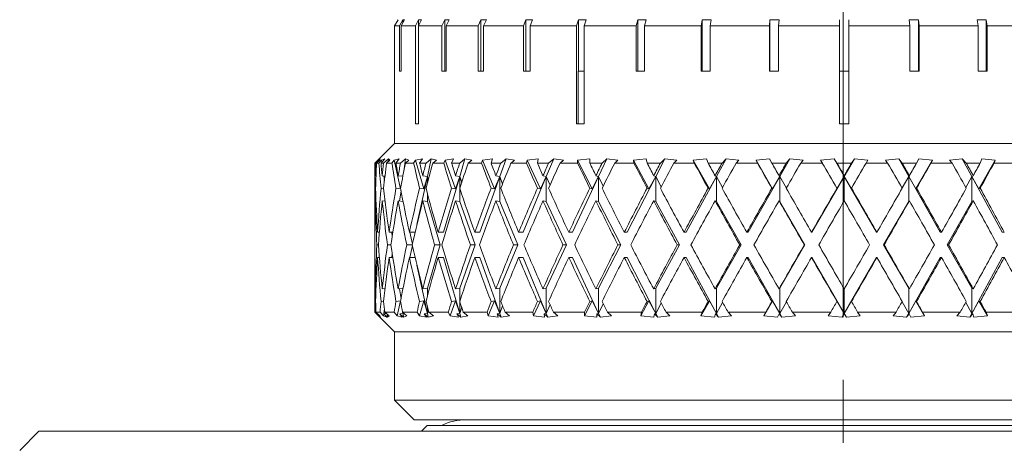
# Model space of a CAD drawing. Header units: inches. Extents: x 2.3 to 31.3, y 1.3 to 21.
# Tile 18 of 26: x 12.2 to 13.8, y 19.1 to 19.8. Entities that reach past the tile are written whole.
import ezdxf

# ---------------------------------------------------------------- set-up
doc = ezdxf.new("R2010")
doc.units = ezdxf.units.IN
doc.header["$MEASUREMENT"] = 0
doc.linetypes.add('CENTERX2', pattern=[0.8, 0.5, -0.1, 0.1, -0.1])

msp = doc.modelspace()

# ---------------------------------------------------------------- linework, layer by layer
at = {"color": 7, "linetype": 'CENTERX2', "lineweight": 0}
msp.add_line((13.5085, 15.302), (13.5085, 21.0129), dxfattribs=at)
at = {"color": 7, "linetype": 'Continuous', "lineweight": 15}
for p, q in [((12.7936, 19.7661), (12.7991, 19.7756)), ((12.799, 19.7756), (12.7936, 19.7661)), ((12.799, 19.7756), (12.799, 19.7755)), ((12.8068, 19.7756), (12.8014, 19.7661)), ((12.8038, 19.7661), (12.8092, 19.7756)), ((12.8068, 19.7756), (12.8092, 19.7756)), ((12.8068, 19.7756), (12.8068, 19.7714)), ((12.8319, 19.7756), (12.8267, 19.7661)), ((12.8314, 19.7661), (12.8366, 19.7756)), ((12.8319, 19.7756), (12.8366, 19.7756)), ((12.8319, 19.7756), (12.8319, 19.7671)), ((12.8737, 19.7756), (12.8688, 19.7661)), ((12.8737, 19.7756), (12.8805, 19.7756)), ((12.8737, 19.7756), (12.8737, 19.6934)), ((12.8756, 19.7661), (12.8805, 19.7756)), ((12.931, 19.7756), (12.9266, 19.7661)), ((12.931, 19.7756), (12.9399, 19.7756)), ((12.931, 19.7756), (12.931, 19.6934)), ((12.9355, 19.7661), (12.9399, 19.7756)), ((13.0026, 19.7756), (12.9988, 19.7661)), ((13.0026, 19.7756), (13.0133, 19.7756)), ((13.0026, 19.7756), (13.0026, 19.6934)), ((13.0094, 19.7661), (13.0133, 19.7756)), ((13.0867, 19.7756), (13.0835, 19.7661)), ((13.0867, 19.7756), (13.0989, 19.7756)), ((13.0867, 19.7756), (13.0867, 19.6934)), ((13.0957, 19.7661), (13.0989, 19.7756)), ((13.1811, 19.7756), (13.1787, 19.7661)), ((13.1811, 19.7756), (13.1945, 19.7756)), ((13.1811, 19.7756), (13.1811, 19.6934)), ((13.1921, 19.7661), (13.1945, 19.7756)), ((13.2837, 19.7756), (13.282, 19.7661)), ((13.2837, 19.7756), (13.2979, 19.7756)), ((13.2837, 19.7756), (13.2837, 19.6934)), ((13.2963, 19.7661), (13.2979, 19.7756)), ((13.3917, 19.7756), (13.3909, 19.7661)), ((13.3917, 19.7756), (13.4065, 19.7756)), ((13.3917, 19.7756), (13.3917, 19.6934)), ((13.4057, 19.7661), (13.4065, 19.7756)), ((13.5026, 19.7756), (13.5026, 19.7661)), ((13.5176, 19.7661), (13.5176, 19.7756)), ((13.5176, 19.6934), (13.5176, 19.7756)), ((13.6137, 19.7756), (13.6285, 19.7756)), ((13.6137, 19.7756), (13.6145, 19.7661)), ((13.6294, 19.7661), (13.6285, 19.7756)), ((13.6285, 19.6934), (13.6285, 19.7756)), ((13.7222, 19.7756), (13.7364, 19.7756)), ((13.7222, 19.7756), (13.7239, 19.7661)), ((13.7381, 19.7661), (13.7364, 19.7756)), ((13.7364, 19.6934), (13.7364, 19.7756)), ((12.7936, 19.7661), (12.7936, 19.6934)), ((12.7936, 19.6934), (12.7936, 19.7661)), ((12.8014, 19.7661), (12.7936, 19.7661)), ((12.8014, 19.7661), (12.8014, 19.6934)), ((12.8038, 19.6934), (12.8038, 19.7661)), ((12.8267, 19.7661), (12.8038, 19.7661)), ((12.8267, 19.7661), (12.8267, 19.6096)), ((12.8314, 19.6096), (12.8314, 19.7661)), ((12.8688, 19.7661), (12.8314, 19.7661)), ((12.8688, 19.7661), (12.8688, 19.6934)), ((12.8756, 19.6934), (12.8756, 19.7661)), ((12.9266, 19.7661), (12.8756, 19.7661)), ((12.9266, 19.7661), (12.9266, 19.6934)), ((12.9355, 19.6934), (12.9355, 19.7661)), ((12.9988, 19.7661), (12.9355, 19.7661)), ((12.9988, 19.7661), (12.9988, 19.6934)), ((13.0094, 19.6934), (13.0094, 19.7661)), ((13.0835, 19.7661), (13.0094, 19.7661)), ((13.0835, 19.7661), (13.0835, 19.6096)), ((13.0957, 19.6096), (13.0957, 19.7661)), ((13.1787, 19.7661), (13.0957, 19.7661)), ((13.1787, 19.7661), (13.1787, 19.6934)), ((13.1921, 19.6934), (13.1921, 19.7661)), ((13.282, 19.7661), (13.1921, 19.7661)), ((13.282, 19.7661), (13.282, 19.6934)), ((13.2963, 19.6934), (13.2963, 19.7661)), ((13.3909, 19.7661), (13.2963, 19.7661)), ((13.3909, 19.7661), (13.3909, 19.6934)), ((13.4057, 19.6934), (13.4057, 19.7661)), ((13.5026, 19.7661), (13.4057, 19.7661)), ((13.5026, 19.7661), (13.5026, 19.6096)), ((13.5176, 19.6096), (13.5176, 19.7661)), ((13.6145, 19.7661), (13.5176, 19.7661)), ((13.6145, 19.7661), (13.6145, 19.6934)), ((13.6294, 19.6934), (13.6294, 19.7661)), ((13.7239, 19.7661), (13.6294, 19.7661)), ((13.7239, 19.7661), (13.7239, 19.6934)), ((13.7381, 19.6934), (13.7381, 19.7661)), ((13.8279, 19.7661), (13.7381, 19.7661)), ((12.7935, 19.6934), (12.7935, 19.5786)), ((12.7935, 19.6934), (12.7936, 19.6934)), ((12.8014, 19.6934), (12.8038, 19.6934)), ((12.8688, 19.6934), (12.8756, 19.6934)), ((12.9266, 19.6934), (12.9355, 19.6934)), ((12.9988, 19.6934), (13.0094, 19.6934)), ((13.0864, 19.6934), (13.0864, 19.6096)), ((13.0864, 19.6934), (13.0957, 19.6934)), ((13.1787, 19.6934), (13.1921, 19.6934)), ((13.282, 19.6934), (13.2963, 19.6934)), ((13.3909, 19.6934), (13.4057, 19.6934)), ((13.5026, 19.6934), (13.5176, 19.6934)), ((13.5176, 19.6096), (13.5176, 19.6934)), ((13.6145, 19.6934), (13.6294, 19.6934)), ((13.7239, 19.6934), (13.7381, 19.6934)), ((12.8267, 19.6096), (12.8314, 19.6096)), ((13.0835, 19.6096), (13.0957, 19.6096)), ((13.5026, 19.6096), (13.5176, 19.6096)), ((12.7935, 19.5786), (12.768, 19.5531)), ((12.7935, 19.5786), (14.2235, 19.5786)), ((12.7625, 19.5474), (12.7693, 19.5543)), ((12.7705, 19.5543), (12.7633, 19.5474)), ((12.7693, 19.5543), (12.7669, 19.552)), ((12.7698, 19.552), (12.7705, 19.5543)), ((12.772, 19.5474), (12.778, 19.5543)), ((12.778, 19.5543), (12.7727, 19.552)), ((12.7837, 19.5543), (12.7761, 19.5474)), ((12.7837, 19.5543), (12.7834, 19.5497)), ((12.786, 19.552), (12.7837, 19.5543)), ((12.801, 19.5543), (12.7928, 19.552)), ((12.7958, 19.5474), (12.801, 19.5543)), ((12.8111, 19.5543), (12.803, 19.5474)), ((12.8111, 19.5543), (12.8082, 19.5338)), ((12.8164, 19.552), (12.8111, 19.5543)), ((12.8378, 19.5543), (12.8269, 19.552)), ((12.8335, 19.5474), (12.8378, 19.5543)), ((12.852, 19.5543), (12.8438, 19.5474)), ((12.852, 19.5543), (12.8459, 19.5262)), ((12.8602, 19.552), (12.852, 19.5543)), ((12.8876, 19.5543), (12.8742, 19.552)), ((12.8843, 19.5474), (12.8876, 19.5543)), ((12.9057, 19.5543), (12.8974, 19.5474)), ((12.9057, 19.5543), (12.8976, 19.5262)), ((12.9166, 19.552), (12.9057, 19.5543)), ((12.9495, 19.5543), (12.9338, 19.552)), ((12.9473, 19.5474), (12.9495, 19.5543)), ((12.9712, 19.5543), (12.9612, 19.5262)), ((12.9712, 19.5543), (12.963, 19.5474)), ((12.9846, 19.552), (12.9712, 19.5543)), ((13.0223, 19.5543), (13.0046, 19.552)), ((13.0212, 19.5474), (13.0223, 19.5543)), ((13.0471, 19.5543), (13.0354, 19.5262)), ((13.0471, 19.5543), (13.0391, 19.5474)), ((13.0627, 19.552), (13.0471, 19.5543)), ((13.1045, 19.5543), (13.0853, 19.552)), ((13.1046, 19.5474), (13.1045, 19.5543)), ((13.1319, 19.5543), (13.1188, 19.5262)), ((13.1319, 19.5543), (13.1245, 19.5474)), ((13.1496, 19.552), (13.1319, 19.5543)), ((13.1946, 19.5543), (13.1742, 19.552)), ((13.1959, 19.5474), (13.1946, 19.5543)), ((13.2242, 19.5543), (13.2098, 19.5262)), ((13.2242, 19.5543), (13.2172, 19.5474)), ((13.2434, 19.552), (13.2242, 19.5543)), ((13.2908, 19.5543), (13.2695, 19.552)), ((13.2932, 19.5474), (13.2908, 19.5543)), ((13.3219, 19.5543), (13.3067, 19.5262)), ((13.3219, 19.5543), (13.3157, 19.5474)), ((13.3424, 19.552), (13.3219, 19.5543)), ((13.3913, 19.5543), (13.3696, 19.552)), ((13.3948, 19.5474), (13.3913, 19.5543)), ((13.4233, 19.5543), (13.4074, 19.5262)), ((13.4233, 19.5543), (13.4179, 19.5474)), ((13.4446, 19.552), (13.4233, 19.5543)), ((13.494, 19.5543), (13.4723, 19.552)), ((13.4985, 19.5474), (13.494, 19.5543)), ((13.5102, 19.5262), (13.494, 19.5543)), ((13.5263, 19.5543), (13.5102, 19.5262)), ((13.5263, 19.5543), (13.5219, 19.5474)), ((13.548, 19.552), (13.5263, 19.5543)), ((13.597, 19.5543), (13.5758, 19.552)), ((13.6025, 19.5474), (13.597, 19.5543)), ((13.6129, 19.5262), (13.597, 19.5543)), ((13.629, 19.5543), (13.6256, 19.5474)), ((13.6507, 19.552), (13.629, 19.5543)), ((13.6983, 19.5543), (13.6779, 19.552)), ((13.7046, 19.5474), (13.6983, 19.5543)), ((13.7135, 19.5262), (13.6983, 19.5543)), ((13.7294, 19.5543), (13.727, 19.5474)), ((13.7507, 19.552), (13.7294, 19.5543)), ((12.7669, 19.552), (12.7623, 19.5474)), ((12.7633, 19.5474), (12.7625, 19.5474)), ((12.7649, 19.5474), (12.7698, 19.552)), ((12.7686, 19.5474), (12.7649, 19.5474)), ((12.7669, 19.552), (12.767, 19.5519)), ((12.7727, 19.552), (12.7686, 19.5474)), ((12.7761, 19.5474), (12.772, 19.5474)), ((12.7727, 19.552), (12.7732, 19.5488)), ((12.7809, 19.5474), (12.786, 19.552)), ((12.7893, 19.5474), (12.7809, 19.5474)), ((12.7928, 19.552), (12.7893, 19.5474)), ((12.7928, 19.552), (12.8028, 19.5063)), ((12.803, 19.5474), (12.7958, 19.5474)), ((12.811, 19.5474), (12.8164, 19.552)), ((12.8239, 19.5474), (12.811, 19.5474)), ((12.8269, 19.552), (12.8239, 19.5474)), ((12.8269, 19.552), (12.8401, 19.5063)), ((12.8438, 19.5474), (12.8335, 19.5474)), ((12.8546, 19.5474), (12.8602, 19.552)), ((12.8719, 19.5474), (12.8546, 19.5474)), ((12.8742, 19.552), (12.8719, 19.5474)), ((12.8742, 19.552), (12.8904, 19.5063)), ((12.8974, 19.5474), (12.8843, 19.5474)), ((12.911, 19.5474), (12.9166, 19.552)), ((12.9323, 19.5474), (12.911, 19.5474)), ((12.9338, 19.552), (12.9323, 19.5474)), ((12.9338, 19.552), (12.9528, 19.5063)), ((12.963, 19.5474), (12.9473, 19.5474)), ((12.9791, 19.5474), (12.9846, 19.552)), ((13.0039, 19.5474), (12.9791, 19.5474)), ((13.0046, 19.552), (13.0039, 19.5474)), ((13.0046, 19.552), (13.026, 19.5063)), ((13.0391, 19.5474), (13.0212, 19.5474)), ((13.0574, 19.5474), (13.0627, 19.552)), ((13.0853, 19.5474), (13.0574, 19.5474)), ((13.0853, 19.552), (13.0853, 19.5474)), ((13.0853, 19.552), (13.1086, 19.5063)), ((13.1245, 19.5474), (13.1046, 19.5474)), ((13.1445, 19.5474), (13.1496, 19.552)), ((13.175, 19.5474), (13.1445, 19.5474)), ((13.1742, 19.552), (13.175, 19.5474)), ((13.1742, 19.552), (13.1989, 19.5063)), ((13.2172, 19.5474), (13.1959, 19.5474)), ((13.2387, 19.5474), (13.2434, 19.552)), ((13.2711, 19.5474), (13.2387, 19.5474)), ((13.2695, 19.552), (13.2711, 19.5474)), ((13.2695, 19.552), (13.2953, 19.5063)), ((13.3157, 19.5474), (13.2932, 19.5474)), ((13.3382, 19.5474), (13.3424, 19.552)), ((13.3719, 19.5474), (13.3382, 19.5474)), ((13.3696, 19.552), (13.3719, 19.5474)), ((13.3696, 19.552), (13.3959, 19.5063)), ((13.4179, 19.5474), (13.3948, 19.5474)), ((13.441, 19.5474), (13.4446, 19.552)), ((13.4753, 19.5474), (13.441, 19.5474)), ((13.4723, 19.552), (13.4753, 19.5474)), ((13.5219, 19.5474), (13.4985, 19.5474)), ((13.5451, 19.5474), (13.548, 19.552)), ((13.5794, 19.5474), (13.5451, 19.5474)), ((13.5758, 19.552), (13.5794, 19.5474)), ((13.6256, 19.5474), (13.6025, 19.5474)), ((13.6245, 19.5063), (13.6507, 19.552)), ((13.6484, 19.5474), (13.6507, 19.552)), ((13.6821, 19.5474), (13.6484, 19.5474)), ((13.6779, 19.552), (13.6821, 19.5474)), ((13.727, 19.5474), (13.7046, 19.5474)), ((13.7249, 19.5063), (13.7507, 19.552)), ((13.7491, 19.5474), (13.7507, 19.552)), ((13.7814, 19.5474), (13.7491, 19.5474)), ((12.7623, 19.535), (12.7623, 19.4793)), ((12.764, 19.5271), (12.7628, 19.5272)), ((12.7783, 19.5267), (12.7739, 19.5272)), ((12.7763, 19.5269), (12.7774, 19.519)), ((12.8067, 19.5263), (12.7993, 19.5272)), ((12.8459, 19.5262), (12.8292, 19.4493)), ((12.8459, 19.5262), (12.8385, 19.5272)), ((12.8401, 19.5063), (12.8459, 19.5262)), ((12.8459, 19.5262), (12.8459, 19.5155)), ((12.8472, 19.5203), (12.8459, 19.5262)), ((12.8976, 19.5262), (12.8717, 19.4371)), ((12.8904, 19.5063), (12.8976, 19.5262)), ((12.8976, 19.5262), (12.8908, 19.5272)), ((12.8976, 19.5262), (12.8976, 19.5079)), ((12.9005, 19.5164), (12.8976, 19.5262)), ((12.9612, 19.5262), (12.9294, 19.4371)), ((12.9528, 19.5063), (12.9612, 19.5262)), ((12.9612, 19.5262), (12.9551, 19.5272)), ((12.9612, 19.5262), (12.9612, 19.4862)), ((12.9656, 19.5139), (12.9612, 19.5262)), ((13.0354, 19.5262), (12.9983, 19.4371)), ((13.026, 19.5063), (13.0354, 19.5262)), ((13.0354, 19.5262), (13.0301, 19.5272)), ((13.0354, 19.5262), (13.0354, 19.4862)), ((13.0413, 19.5122), (13.0354, 19.5262)), ((13.1188, 19.5262), (13.0771, 19.4371)), ((13.1086, 19.5063), (13.1188, 19.5262)), ((13.1188, 19.5262), (13.1145, 19.5272)), ((13.1188, 19.5262), (13.1188, 19.4862)), ((13.1261, 19.5108), (13.1188, 19.5262)), ((13.2098, 19.5262), (13.1643, 19.4371)), ((13.1989, 19.5063), (13.2098, 19.5262)), ((13.2098, 19.5262), (13.2065, 19.5272)), ((13.2098, 19.5262), (13.2098, 19.4862)), ((13.2184, 19.5096), (13.2098, 19.5262)), ((13.3067, 19.5262), (13.2583, 19.4371)), ((13.2953, 19.5063), (13.3067, 19.5262)), ((13.3067, 19.5262), (13.3044, 19.5272)), ((13.3067, 19.5262), (13.3067, 19.4862)), ((13.3164, 19.5086), (13.3067, 19.5262)), ((13.4074, 19.5262), (13.3571, 19.4371)), ((13.3959, 19.5063), (13.4074, 19.5262)), ((13.4074, 19.5262), (13.4063, 19.5272)), ((13.4181, 19.5076), (13.4074, 19.5262)), ((13.4074, 19.5262), (13.4074, 19.4862)), ((13.5102, 19.5262), (13.4588, 19.4371)), ((13.4986, 19.5063), (13.5102, 19.5262)), ((13.5102, 19.5262), (13.5102, 19.5272)), ((13.5615, 19.4371), (13.5102, 19.5262)), ((13.5218, 19.5063), (13.5102, 19.5262)), ((13.5102, 19.5262), (13.5102, 19.4872)), ((13.6023, 19.5077), (13.6129, 19.5262)), ((13.6129, 19.5262), (13.614, 19.5272)), ((13.6129, 19.5262), (13.6129, 19.4862)), ((13.6632, 19.4371), (13.6129, 19.5262)), ((13.6245, 19.5063), (13.6129, 19.5262)), ((13.7039, 19.5086), (13.7135, 19.5262)), ((13.7135, 19.5262), (13.7158, 19.5272)), ((13.7135, 19.5262), (13.7135, 19.4862)), ((13.7619, 19.4371), (13.7135, 19.5262)), ((13.7249, 19.5063), (13.7135, 19.5262)), ((12.7625, 19.5072), (12.7633, 19.5071)), ((12.772, 19.5072), (12.7761, 19.5067)), ((12.7958, 19.5072), (12.8028, 19.5063)), ((12.8028, 19.5063), (12.8034, 19.5095)), ((12.8335, 19.5072), (12.8401, 19.5063)), ((12.8844, 19.5072), (12.8904, 19.5063)), ((12.8976, 19.5065), (12.8976, 19.4862)), ((12.9474, 19.5072), (12.9528, 19.5063)), ((13.0213, 19.5072), (13.026, 19.5063)), ((13.1047, 19.5072), (13.1086, 19.5063)), ((13.196, 19.5072), (13.1989, 19.5063)), ((13.2933, 19.5072), (13.2953, 19.5063)), ((13.3949, 19.5072), (13.3959, 19.5063)), ((13.4986, 19.5072), (13.4986, 19.5063)), ((13.5218, 19.5072), (13.5218, 19.5063)), ((13.6255, 19.5072), (13.6245, 19.5063)), ((13.7269, 19.5072), (13.7249, 19.5063)), ((12.8038, 19.5029), (12.8016, 19.4869)), ((12.8459, 19.4989), (12.8459, 19.4862)), ((12.764, 19.4871), (12.7628, 19.4872)), ((12.7784, 19.4867), (12.7739, 19.4872)), ((12.8071, 19.4862), (12.7993, 19.4872)), ((12.8459, 19.4862), (12.8385, 19.4872)), ((12.8459, 19.4862), (12.866, 19.4171)), ((12.8976, 19.4862), (12.8908, 19.4872)), ((12.8976, 19.4862), (12.9222, 19.4171)), ((12.9612, 19.4862), (12.9551, 19.4872)), ((12.9612, 19.4862), (12.99, 19.4171)), ((13.0354, 19.4862), (13.0301, 19.4872)), ((13.0354, 19.4862), (13.0678, 19.4171)), ((13.1188, 19.4862), (13.1145, 19.4872)), ((13.1188, 19.4862), (13.1541, 19.4171)), ((13.2098, 19.4862), (13.2065, 19.4872)), ((13.2098, 19.4862), (13.2474, 19.4171)), ((13.3067, 19.4862), (13.3044, 19.4872)), ((13.3067, 19.4862), (13.3458, 19.4171)), ((13.4074, 19.4862), (13.4063, 19.4872)), ((13.4074, 19.4862), (13.4473, 19.4171)), ((13.573, 19.4171), (13.6129, 19.4862)), ((13.6129, 19.4862), (13.614, 19.4872)), ((13.6745, 19.4171), (13.7135, 19.4862)), ((13.7135, 19.4862), (13.7158, 19.4872)), ((12.7623, 19.4393), (12.7623, 19.3948)), ((12.7694, 19.4371), (12.7666, 19.4371)), ((12.7908, 19.4371), (12.7849, 19.4371)), ((12.7889, 19.4371), (12.7898, 19.4306)), ((12.8263, 19.4371), (12.8173, 19.4371)), ((12.8178, 19.4371), (12.8219, 19.4181)), ((12.8717, 19.4371), (12.8631, 19.4371)), ((12.9294, 19.4371), (12.9215, 19.4371)), ((12.9983, 19.4371), (12.9913, 19.4371)), ((13.0771, 19.4371), (13.0712, 19.4371)), ((13.1643, 19.4371), (13.1597, 19.4371)), ((13.2583, 19.4371), (13.2549, 19.4371)), ((13.3571, 19.4371), (13.355, 19.4371)), ((13.4588, 19.4371), (13.4581, 19.4371)), ((13.5615, 19.4371), (13.5623, 19.4371)), ((13.6632, 19.4371), (13.6653, 19.4371)), ((13.7619, 19.4371), (13.7653, 19.4371)), ((12.7679, 19.4171), (12.7654, 19.4171)), ((12.7878, 19.4171), (12.7821, 19.4171)), ((12.8217, 19.4171), (12.813, 19.4171)), ((12.8219, 19.416), (12.8178, 19.3971)), ((12.866, 19.4171), (12.8459, 19.3479)), ((12.866, 19.4171), (12.8574, 19.4171)), ((12.9222, 19.4171), (12.8976, 19.3479)), ((12.9222, 19.4171), (12.9144, 19.4171)), ((12.99, 19.4171), (12.9612, 19.3479)), ((12.99, 19.4171), (12.9831, 19.4171)), ((13.0678, 19.4171), (13.0354, 19.3479)), ((13.0678, 19.4171), (13.0619, 19.4171)), ((13.1541, 19.4171), (13.1188, 19.3479)), ((13.1541, 19.4171), (13.1495, 19.4171)), ((13.2474, 19.4171), (13.2098, 19.3479)), ((13.2474, 19.4171), (13.244, 19.4171)), ((13.3458, 19.4171), (13.3067, 19.3479)), ((13.3458, 19.4171), (13.3437, 19.4171)), ((13.4473, 19.4171), (13.4074, 19.3479)), ((13.4473, 19.4171), (13.4466, 19.4171)), ((13.573, 19.4171), (13.5738, 19.4171)), ((13.6129, 19.3479), (13.573, 19.4171)), ((13.7135, 19.3479), (13.6745, 19.4171)), ((13.6745, 19.4171), (13.6766, 19.4171)), ((12.7694, 19.3971), (12.7666, 19.3971)), ((12.7908, 19.3971), (12.7849, 19.3971)), ((12.7898, 19.4035), (12.7889, 19.3971)), ((12.8263, 19.3971), (12.8173, 19.3971)), ((12.8717, 19.3971), (12.8631, 19.3971)), ((12.8717, 19.3971), (12.8976, 19.3079)), ((12.9294, 19.3971), (12.9215, 19.3971)), ((12.9294, 19.3971), (12.9612, 19.3079)), ((12.9983, 19.3971), (12.9913, 19.3971)), ((12.9983, 19.3971), (13.0354, 19.3079)), ((13.0771, 19.3971), (13.0712, 19.3971)), ((13.0771, 19.3971), (13.1188, 19.3079)), ((13.1643, 19.3971), (13.1597, 19.3971)), ((13.1643, 19.3971), (13.2098, 19.3079)), ((13.2583, 19.3971), (13.2549, 19.3971)), ((13.2583, 19.3971), (13.3067, 19.3079)), ((13.3571, 19.3971), (13.355, 19.3971)), ((13.3571, 19.3971), (13.4074, 19.3079)), ((13.4588, 19.3971), (13.4581, 19.3971)), ((13.4588, 19.3971), (13.5102, 19.3079)), ((13.5102, 19.3079), (13.5615, 19.3971)), ((13.5615, 19.3971), (13.5623, 19.3971)), ((13.6129, 19.3079), (13.6632, 19.3971)), ((13.6632, 19.3971), (13.6653, 19.3971)), ((13.7135, 19.3079), (13.7619, 19.3971)), ((13.7619, 19.3971), (13.7653, 19.3971)), ((12.8292, 19.3848), (12.8459, 19.3079)), ((12.7623, 19.3548), (12.7623, 19.3099)), ((12.7628, 19.3469), (12.764, 19.347)), ((12.7739, 19.3469), (12.7784, 19.3474)), ((12.7993, 19.3469), (12.8071, 19.3479)), ((12.8016, 19.3472), (12.8038, 19.3312)), ((12.8385, 19.3469), (12.8459, 19.3479)), ((12.8459, 19.3479), (12.8459, 19.3352)), ((12.8908, 19.3469), (12.8976, 19.3479)), ((12.8976, 19.3479), (12.8976, 19.3276)), ((12.9551, 19.3469), (12.9612, 19.3479)), ((12.9612, 19.3479), (12.9612, 19.3079)), ((13.0301, 19.3469), (13.0354, 19.3479)), ((13.0354, 19.3479), (13.0354, 19.3079)), ((13.1145, 19.3469), (13.1188, 19.3479)), ((13.1188, 19.3479), (13.1188, 19.3079)), ((13.2065, 19.3469), (13.2098, 19.3479)), ((13.2098, 19.3479), (13.2098, 19.3079)), ((13.3044, 19.3469), (13.3067, 19.3479)), ((13.3067, 19.3479), (13.3067, 19.3079)), ((13.4063, 19.3469), (13.4074, 19.3479)), ((13.4074, 19.3479), (13.4074, 19.3079)), ((13.5102, 19.3469), (13.5102, 19.3079)), ((13.614, 19.3469), (13.6129, 19.3479)), ((13.6129, 19.3479), (13.6129, 19.3079)), ((13.7135, 19.3479), (13.7135, 19.3079)), ((13.7158, 19.3469), (13.7135, 19.3479)), ((12.7633, 19.327), (12.7625, 19.3269)), ((12.7761, 19.3274), (12.772, 19.3269)), ((12.8028, 19.3278), (12.7958, 19.3269)), ((12.8028, 19.3278), (12.7976, 19.3039)), ((12.8034, 19.3246), (12.8028, 19.3278)), ((12.8401, 19.3278), (12.8332, 19.3039)), ((12.8401, 19.3278), (12.8335, 19.3269)), ((12.8459, 19.3079), (12.8401, 19.3278)), ((12.8459, 19.3187), (12.8459, 19.3079)), ((12.8904, 19.3278), (12.8819, 19.3039)), ((12.8904, 19.3278), (12.8844, 19.3269)), ((12.8976, 19.3079), (12.8904, 19.3278)), ((12.8976, 19.3262), (12.8976, 19.3079)), ((12.9528, 19.3278), (12.9428, 19.3039)), ((12.9528, 19.3278), (12.9474, 19.3269)), ((12.9612, 19.3079), (12.9528, 19.3278)), ((12.9612, 19.3079), (12.9656, 19.3202)), ((13.026, 19.3278), (13.0148, 19.3039)), ((13.026, 19.3278), (13.0213, 19.3269)), ((13.0354, 19.3079), (13.026, 19.3278)), ((13.0354, 19.3079), (13.0413, 19.322)), ((13.1086, 19.3278), (13.0964, 19.3039)), ((13.1086, 19.3278), (13.1047, 19.3269)), ((13.1188, 19.3079), (13.1086, 19.3278)), ((13.1188, 19.3079), (13.1261, 19.3234)), ((13.1989, 19.3278), (13.186, 19.3039)), ((13.1989, 19.3278), (13.196, 19.3269)), ((13.2098, 19.3079), (13.1989, 19.3278)), ((13.2098, 19.3079), (13.2184, 19.3245)), ((13.2953, 19.3278), (13.2818, 19.3039)), ((13.2953, 19.3278), (13.2933, 19.3269)), ((13.3067, 19.3079), (13.2953, 19.3278)), ((13.3067, 19.3079), (13.3164, 19.3255)), ((13.3959, 19.3278), (13.3821, 19.3039)), ((13.3959, 19.3278), (13.3949, 19.3269)), ((13.4074, 19.3079), (13.3959, 19.3278)), ((13.4074, 19.3079), (13.4181, 19.3265)), ((13.5102, 19.3079), (13.4986, 19.3278)), ((13.4986, 19.3278), (13.4986, 19.3269)), ((13.5102, 19.3079), (13.5218, 19.3278)), ((13.5218, 19.3278), (13.5218, 19.3269)), ((13.6129, 19.3079), (13.6023, 19.3264)), ((13.6129, 19.3079), (13.6245, 19.3278)), ((13.6245, 19.3278), (13.6255, 19.3269)), ((13.6382, 19.3039), (13.6245, 19.3278)), ((13.7135, 19.3079), (13.7039, 19.3255)), ((13.7135, 19.3079), (13.7249, 19.3278)), ((13.7249, 19.3278), (13.7269, 19.3269)), ((13.7384, 19.3039), (13.7249, 19.3278)), ((12.7623, 19.3099), (12.7935, 19.2786)), ((12.7623, 19.3099), (12.7623, 19.3099)), ((12.7623, 19.3099), (12.7683, 19.3039)), ((12.7702, 19.3039), (12.7639, 19.3099)), ((12.7639, 19.3099), (12.7704, 19.3099)), ((12.7655, 19.3072), (12.7666, 19.3073)), ((12.7706, 19.3019), (12.7655, 19.3072)), ((12.7655, 19.3072), (12.7709, 19.3019)), ((12.7683, 19.3043), (12.7683, 19.3039)), ((12.7683, 19.3039), (12.7706, 19.3019)), ((12.7709, 19.3019), (12.7702, 19.3039)), ((12.7704, 19.3099), (12.7758, 19.3039)), ((12.7774, 19.3151), (12.7758, 19.3039)), ((12.7758, 19.3039), (12.7812, 19.3019)), ((12.7765, 19.3072), (12.7804, 19.3077)), ((12.7812, 19.3019), (12.7765, 19.3072)), ((12.7765, 19.3072), (12.7824, 19.3019)), ((12.7847, 19.3039), (12.778, 19.3099)), ((12.778, 19.3099), (12.7929, 19.3099)), ((12.7821, 19.3062), (12.7824, 19.3019)), ((12.7824, 19.3019), (12.7847, 19.3039)), ((12.7929, 19.3099), (12.7976, 19.3039)), ((12.7976, 19.3039), (12.8058, 19.3019)), ((12.8019, 19.3072), (12.8071, 19.3079)), ((12.8058, 19.3019), (12.8019, 19.3072)), ((12.8019, 19.3072), (12.808, 19.3019)), ((12.8133, 19.3039), (12.8063, 19.3099)), ((12.8063, 19.3099), (12.8294, 19.3099)), ((12.8071, 19.3079), (12.8068, 19.3095)), ((12.8069, 19.3093), (12.8071, 19.3079)), ((12.8071, 19.3092), (12.8071, 19.3079)), ((12.8071, 19.3079), (12.8073, 19.309)), ((12.8071, 19.3079), (12.808, 19.3019)), ((12.808, 19.3019), (12.8133, 19.3039)), ((12.8294, 19.3099), (12.8332, 19.3039)), ((12.8332, 19.3039), (12.8442, 19.3019)), ((12.8409, 19.3072), (12.8459, 19.3079)), ((12.8442, 19.3019), (12.8409, 19.3072)), ((12.8409, 19.3072), (12.8472, 19.3019)), ((12.8459, 19.3079), (12.8472, 19.3138)), ((12.8459, 19.3079), (12.8472, 19.3019)), ((12.8472, 19.3019), (12.8555, 19.3039)), ((12.8555, 19.3039), (12.8483, 19.3099)), ((12.8483, 19.3099), (12.879, 19.3099)), ((12.879, 19.3099), (12.8819, 19.3039)), ((12.8819, 19.3039), (12.8955, 19.3019)), ((12.893, 19.3072), (12.8976, 19.3079)), ((12.8955, 19.3019), (12.893, 19.3072)), ((12.893, 19.3072), (12.8993, 19.3019)), ((12.8976, 19.3079), (12.9005, 19.3177)), ((12.8976, 19.3079), (12.8993, 19.3019)), ((12.8993, 19.3019), (12.9103, 19.3039)), ((12.9103, 19.3039), (12.9031, 19.3099)), ((12.9031, 19.3099), (12.9409, 19.3099)), ((12.9409, 19.3099), (12.9428, 19.3039)), ((12.9428, 19.3039), (12.9587, 19.3019)), ((12.9571, 19.3072), (12.9612, 19.3079)), ((12.9587, 19.3019), (12.9571, 19.3072)), ((12.9571, 19.3072), (12.9633, 19.3019)), ((12.9612, 19.3079), (12.9633, 19.3019)), ((12.9633, 19.3019), (12.9768, 19.3039)), ((12.9768, 19.3039), (12.9697, 19.3099)), ((12.9697, 19.3099), (13.0139, 19.3099)), ((13.0139, 19.3099), (13.0148, 19.3039)), ((13.0148, 19.3039), (13.0326, 19.3019)), ((13.0318, 19.3072), (13.0354, 19.3079)), ((13.0326, 19.3019), (13.0318, 19.3072)), ((13.0318, 19.3072), (13.0379, 19.3019)), ((13.0354, 19.3079), (13.0379, 19.3019)), ((13.0379, 19.3019), (13.0537, 19.3039)), ((13.0537, 19.3039), (13.0468, 19.3099)), ((13.0468, 19.3099), (13.0964, 19.3099)), ((13.0964, 19.3099), (13.0964, 19.3039)), ((13.0964, 19.3039), (13.1158, 19.3019)), ((13.1158, 19.3019), (13.1159, 19.3072)), ((13.1159, 19.3072), (13.1188, 19.3079)), ((13.1159, 19.3072), (13.1216, 19.3019)), ((13.1188, 19.3079), (13.1216, 19.3019)), ((13.1216, 19.3019), (13.1394, 19.3039)), ((13.1394, 19.3039), (13.1329, 19.3099)), ((13.1329, 19.3099), (13.187, 19.3099)), ((13.187, 19.3099), (13.186, 19.3039)), ((13.186, 19.3039), (13.2066, 19.3019)), ((13.2066, 19.3019), (13.2076, 19.3072)), ((13.2076, 19.3072), (13.2098, 19.3079)), ((13.2076, 19.3072), (13.2129, 19.3019)), ((13.2098, 19.3079), (13.2129, 19.3019)), ((13.2129, 19.3019), (13.2323, 19.3039)), ((13.2323, 19.3039), (13.2263, 19.3099)), ((13.2263, 19.3099), (13.2839, 19.3099)), ((13.2839, 19.3099), (13.2818, 19.3039)), ((13.2818, 19.3039), (13.3033, 19.3019)), ((13.3033, 19.3019), (13.3052, 19.3072)), ((13.3052, 19.3072), (13.3067, 19.3079)), ((13.3052, 19.3072), (13.3099, 19.3019)), ((13.3067, 19.3079), (13.3099, 19.3019)), ((13.3099, 19.3019), (13.3306, 19.3039)), ((13.3306, 19.3039), (13.3252, 19.3099)), ((13.3252, 19.3099), (13.3851, 19.3099)), ((13.3851, 19.3099), (13.3821, 19.3039)), ((13.3821, 19.3039), (13.404, 19.3019)), ((13.404, 19.3019), (13.4067, 19.3072)), ((13.4067, 19.3072), (13.4074, 19.3079)), ((13.4067, 19.3072), (13.4108, 19.3019)), ((13.4074, 19.3079), (13.4108, 19.3019)), ((13.4108, 19.3019), (13.4323, 19.3039)), ((13.4323, 19.3039), (13.4276, 19.3099)), ((13.4276, 19.3099), (13.4888, 19.3099)), ((13.4888, 19.3099), (13.4848, 19.3039)), ((13.4848, 19.3039), (13.5067, 19.3019)), ((13.5067, 19.3019), (13.5102, 19.3079)), ((13.5067, 19.3019), (13.5102, 19.3072)), ((13.5102, 19.3072), (13.5102, 19.3079)), ((13.5102, 19.3079), (13.5136, 19.3019)), ((13.5102, 19.3072), (13.5136, 19.3019)), ((13.5136, 19.3019), (13.5355, 19.3039)), ((13.5355, 19.3039), (13.5316, 19.3099)), ((13.5316, 19.3099), (13.5928, 19.3099)), ((13.5928, 19.3099), (13.588, 19.3039)), ((13.588, 19.3039), (13.6095, 19.3019)), ((13.6095, 19.3019), (13.6129, 19.3079)), ((13.6095, 19.3019), (13.6137, 19.3072)), ((13.6137, 19.3072), (13.6129, 19.3079)), ((13.6137, 19.3072), (13.6163, 19.3019)), ((13.6163, 19.3019), (13.6382, 19.3039)), ((13.6382, 19.3039), (13.6352, 19.3099)), ((13.6352, 19.3099), (13.6951, 19.3099)), ((13.6951, 19.3099), (13.6897, 19.3039)), ((13.6897, 19.3039), (13.7103, 19.3019)), ((13.7103, 19.3019), (13.7135, 19.3079)), ((13.7103, 19.3019), (13.7151, 19.3072)), ((13.7151, 19.3072), (13.7135, 19.3079)), ((13.7151, 19.3072), (13.7169, 19.3019)), ((13.7169, 19.3019), (13.7384, 19.3039)), ((13.7384, 19.3039), (13.7363, 19.3099)), ((13.7363, 19.3099), (13.7939, 19.3099)), ((12.7935, 19.2786), (12.7935, 19.1699)), ((12.7935, 19.2786), (14.2235, 19.2786)), ((12.7935, 19.1699), (12.8248, 19.1386)), ((12.7935, 19.1699), (14.2235, 19.1699)), ((14.1923, 19.1386), (12.8248, 19.1386)), ((12.196, 19.0898), (12.2265, 19.1203)), ((12.2265, 19.1203), (14.7905, 19.1203)), ((12.8455, 19.1296), (12.8363, 19.1203)), ((12.8455, 19.1296), (14.1715, 19.1296))]:
    msp.add_line(p, q, dxfattribs=at)
msp.add_arc((12.9084, 19.045), 0.0937, 90, 115.3428, dxfattribs=at)
for centre, major_axis, ratio, start_param, end_param in [((13.5085, 19.3971), (-0.1183, 1.2908), 0.570827, 1.401957, 1.433195), ((13.5085, 19.4371), (-0.1183, 1.2908), 0.570827, 1.433063, 1.448707), ((13.5085, 19.4371), (-0.0365, 1.2924), 0.576734, 1.469034, 1.484677), ((13.5085, 19.3971), (-0.0365, 1.2924), 0.576734, 1.437927, 1.469166), ((13.5085, 19.3971), (-0.2604, 1.2847), 0.54434, 1.344343, 1.375581), ((13.5085, 19.4371), (-0.2604, 1.2847), 0.54434, 1.375449, 1.391093), ((13.5085, 19.4371), (0.1183, 1.2908), 0.570827, 1.537616, 1.55326), ((13.5085, 19.3971), (0.1183, 1.2908), 0.570827, 1.50651, 1.537748), ((13.5085, 19.3971), (-0.3801, 1.2784), 0.502342, 1.305953, 1.337191), ((13.5085, 19.4371), (-0.3801, 1.2784), 0.502342, 1.337059, 1.352703), ((13.5085, 19.4371), (0.2604, 1.2847), 0.54434, 1.59523, 1.610874), ((13.5085, 19.3971), (0.2604, 1.2847), 0.54434, 1.564124, 1.595362), ((13.5085, 19.3971), (-0.4766, 1.2746), 0.450539, 1.28734, 1.318578), ((13.5085, 19.4371), (-0.4766, 1.2746), 0.450539, 1.318446, 1.33409), ((13.5085, 19.4371), (0.3801, 1.2784), 0.502342, 1.63362, 1.649264), ((13.5085, 19.3971), (0.3801, 1.2784), 0.502342, 1.602514, 1.633752), ((13.5085, 19.3971), (-0.553, 1.2741), 0.393319, 1.285167, 1.316405), ((13.5085, 19.4371), (-0.553, 1.2741), 0.393319, 1.316273, 1.331917), ((13.5085, 19.4371), (0.4766, 1.2746), 0.450539, 1.652233, 1.667877), ((13.5085, 19.3971), (0.4766, 1.2746), 0.450539, 1.621127, 1.652365), ((13.5085, 19.3971), (-0.613, 1.2763), 0.333475, 1.295417, 1.326655), ((13.5085, 19.4371), (-0.613, 1.2763), 0.333475, 1.326524, 1.342167), ((13.5085, 19.4371), (0.553, 1.2741), 0.393319, 1.654406, 1.67005), ((13.5085, 19.3971), (0.553, 1.2741), 0.393319, 1.6233, 1.654538), ((13.5085, 19.3971), (-0.6597, 1.28), 0.272593, 1.314661, 1.345899), ((13.5085, 19.4371), (-0.6597, 1.28), 0.272593, 1.345767, 1.361411), ((13.5085, 19.4371), (0.613, 1.2763), 0.333475, 1.644156, 1.659799), ((13.5085, 19.3971), (0.613, 1.2763), 0.333475, 1.613049, 1.644287), ((13.5085, 19.3971), (-0.6951, 1.2842), 0.21149, 1.340256, 1.371494), ((13.5085, 19.4371), (-0.6951, 1.2842), 0.21149, 1.371362, 1.387006), ((13.5085, 19.4371), (0.6597, 1.28), 0.272593, 1.624912, 1.640556), ((13.5085, 19.3971), (0.6597, 1.28), 0.272593, 1.593806, 1.625044), ((13.5085, 19.3971), (-0.7206, 1.288), 0.150528, 1.370211, 1.401449), ((13.5085, 19.4371), (-0.7206, 1.288), 0.150528, 1.401318, 1.416961), ((13.5085, 19.4371), (0.6951, 1.2842), 0.21149, 1.599317, 1.61496), ((13.5085, 19.3971), (0.6951, 1.2842), 0.21149, 1.568211, 1.599449), ((13.5085, 19.3971), (-0.7372, 1.2908), 0.089804, 1.402992, 1.43423), ((13.5085, 19.4371), (-0.7372, 1.2908), 0.089804, 1.434098, 1.449742), ((13.5085, 19.4371), (0.7206, 1.288), 0.150528, 1.569362, 1.585005), ((13.5085, 19.3971), (0.7206, 1.288), 0.150528, 1.538255, 1.569494), ((13.5085, 19.3971), (-0.7453, 1.2924), 0.029269, 1.437356, 1.468594), ((13.5085, 19.4371), (-0.7453, 1.2924), 0.029269, 1.468462, 1.484105), ((13.5085, 19.4371), (0.7372, 1.2908), 0.089804, 1.536581, 1.552225), ((13.5085, 19.3971), (0.7372, 1.2908), 0.089804, 1.505475, 1.536713), ((13.5085, 19.3971), (-0.7452, 1.2923), 0.031197, 4.779728, 4.810966), ((13.5085, 19.4371), (-0.7452, 1.2923), 0.031197, 4.764216, 4.779859), ((13.5085, 19.4371), (0.7453, 1.2924), 0.029269, 1.502217, 1.517861), ((13.5085, 19.3971), (0.7453, 1.2924), 0.029269, 1.471111, 1.502349), ((13.5085, 19.3971), (-0.7368, 1.2908), 0.091736, 4.745397, 4.776635), ((13.5085, 19.4371), (-0.7368, 1.2908), 0.091736, 4.729885, 4.745529), ((13.5085, 19.4371), (0.7452, 1.2923), 0.031197, 4.800188, 4.815832), ((13.5085, 19.3971), (0.7452, 1.2923), 0.031197, 4.8157, 4.846938), ((13.5085, 19.3971), (-0.72, 1.2879), 0.152468, 4.712686, 4.743924), ((13.5085, 19.4371), (-0.72, 1.2879), 0.152468, 4.697174, 4.712818), ((13.5085, 19.4371), (0.7368, 1.2908), 0.091736, 4.834519, 4.850162), ((13.5085, 19.3971), (0.7368, 1.2908), 0.091736, 4.850031, 4.881269), ((13.5085, 19.4371), (-0.0365, 1.2924), 0.576734, 1.500189, 1.537291), ((13.5085, 19.4371), (-0.1183, 1.2908), 0.570827, 1.464218, 1.51852), ((13.5085, 19.4371), (0.1183, 1.2908), 0.570827, 1.568772, 1.623073), ((13.5085, 19.4371), (-0.2604, 1.2847), 0.54434, 1.406604, 1.460906), ((13.5085, 19.4371), (0.2604, 1.2847), 0.54434, 1.626386, 1.680687), ((13.5085, 19.4371), (-0.3801, 1.2784), 0.502342, 1.368214, 1.422516), ((13.5085, 19.4371), (0.3801, 1.2784), 0.502342, 1.664775, 1.719077), ((13.5085, 19.4371), (-0.4766, 1.2746), 0.450539, 1.349602, 1.403903), ((13.5085, 19.4371), (0.4766, 1.2746), 0.450539, 1.683388, 1.73769), ((13.5085, 19.4371), (-0.553, 1.2741), 0.393319, 1.347429, 1.40173), ((13.5085, 19.4371), (0.553, 1.2741), 0.393319, 1.685561, 1.739863), ((13.5085, 19.4371), (-0.613, 1.2763), 0.333475, 1.357679, 1.41198), ((13.5085, 19.4371), (0.613, 1.2763), 0.333475, 1.675311, 1.729612), ((13.5085, 19.4371), (-0.6597, 1.28), 0.272593, 1.376922, 1.431224), ((13.5085, 19.4371), (0.6597, 1.28), 0.272593, 1.656067, 1.710369), ((13.5085, 19.4371), (-0.6951, 1.2842), 0.21149, 1.402518, 1.456819), ((13.5085, 19.4371), (0.6951, 1.2842), 0.21149, 1.630472, 1.684774), ((13.5085, 19.4371), (-0.7206, 1.288), 0.150528, 1.432473, 1.486774), ((13.5085, 19.4371), (0.7206, 1.288), 0.150528, 1.600517, 1.654819), ((13.5085, 19.4371), (-0.7372, 1.2908), 0.089804, 1.465253, 1.519555), ((13.5085, 19.4371), (0.7372, 1.2908), 0.089804, 1.567736, 1.622038), ((13.5085, 19.4371), (-0.7453, 1.2924), 0.029269, 1.499617, 1.553919), ((13.5085, 19.4371), (0.7453, 1.2924), 0.029269, 1.533373, 1.587674), ((13.5085, 19.4371), (-0.7452, 1.2923), 0.031197, 4.694403, 4.748704), ((13.5085, 19.4371), (0.7452, 1.2923), 0.031197, 4.730375, 4.784677), ((13.5085, 19.4371), (-0.7368, 1.2908), 0.091736, 4.660072, 4.714374), ((13.5085, 19.4371), (0.7368, 1.2908), 0.091736, 4.764706, 4.819007), ((13.5085, 19.4371), (-0.72, 1.2879), 0.152468, 4.627361, 4.681663), ((13.5085, 19.3971), (-0.0365, 1.2924), 0.576734, 1.484677, 1.521809), ((13.5085, 19.3971), (-0.1183, 1.2908), 0.570827, 1.448707, 1.503046), ((13.5085, 19.3971), (0.1183, 1.2908), 0.570827, 1.55326, 1.607599), ((13.5085, 19.3971), (-0.2604, 1.2847), 0.54434, 1.391093, 1.445432), ((13.5085, 19.3971), (0.2604, 1.2847), 0.54434, 1.610874, 1.665213), ((13.5085, 19.3971), (-0.3801, 1.2784), 0.502342, 1.352703, 1.407042), ((13.5085, 19.3971), (0.3801, 1.2784), 0.502342, 1.649264, 1.703603), ((13.5085, 19.3971), (-0.4766, 1.2746), 0.450539, 1.33409, 1.388429), ((13.5085, 19.3971), (0.4766, 1.2746), 0.450539, 1.667877, 1.722216), ((13.5085, 19.3971), (-0.553, 1.2741), 0.393319, 1.331917, 1.386256), ((13.5085, 19.3971), (0.553, 1.2741), 0.393319, 1.67005, 1.724389), ((13.5085, 19.3971), (-0.613, 1.2763), 0.333475, 1.342167, 1.396506), ((13.5085, 19.3971), (0.613, 1.2763), 0.333475, 1.659799, 1.714138), ((13.5085, 19.3971), (-0.6597, 1.28), 0.272593, 1.361411, 1.41575), ((13.5085, 19.3971), (0.6597, 1.28), 0.272593, 1.640556, 1.694895), ((13.5085, 19.3971), (-0.6951, 1.2842), 0.21149, 1.387006, 1.441345), ((13.5085, 19.3971), (0.6951, 1.2842), 0.21149, 1.61496, 1.6693), ((13.5085, 19.3971), (-0.7206, 1.288), 0.150528, 1.416961, 1.4713), ((13.5085, 19.3971), (0.7206, 1.288), 0.150528, 1.585005, 1.639345), ((13.5085, 19.3971), (-0.7372, 1.2908), 0.089804, 1.449742, 1.504081), ((13.5085, 19.3971), (0.7372, 1.2908), 0.089804, 1.552225, 1.606564), ((13.5085, 19.3971), (-0.7453, 1.2924), 0.029269, 1.484105, 1.538445), ((13.5085, 19.3971), (0.7453, 1.2924), 0.029269, 1.517861, 1.5722), ((13.5085, 19.3971), (-0.7452, 1.2923), 0.031197, 4.709877, 4.764216), ((13.5085, 19.3971), (0.7452, 1.2923), 0.031197, 4.745849, 4.800188), ((13.5085, 19.3971), (-0.7368, 1.2908), 0.091736, 4.675546, 4.729885), ((13.5085, 19.3971), (0.7368, 1.2908), 0.091736, 4.78018, 4.834519), ((13.5085, 19.3971), (-0.72, 1.2879), 0.152468, 4.642835, 4.697174), ((13.5085, 19.4371), (0.1183, 1.2908), 0.570827, 1.638547, 1.692886), ((13.5085, 19.4371), (-0.1183, 1.2908), 0.570827, 1.533994, 1.588333), ((13.5085, 19.4371), (0.2604, 1.2847), 0.54434, 1.696161, 1.7505), ((13.5085, 19.4371), (-0.2604, 1.2847), 0.54434, 1.47638, 1.530719), ((13.5085, 19.4371), (0.3801, 1.2784), 0.502342, 1.734551, 1.78889), ((13.5085, 19.4371), (-0.3801, 1.2784), 0.502342, 1.43799, 1.492329), ((13.5085, 19.4371), (0.4766, 1.2746), 0.450539, 1.753164, 1.807503), ((13.5085, 19.4371), (-0.4766, 1.2746), 0.450539, 1.419377, 1.473716), ((13.5085, 19.4371), (0.553, 1.2741), 0.393319, 1.755337, 1.809676), ((13.5085, 19.4371), (-0.553, 1.2741), 0.393319, 1.417204, 1.471543), ((13.5085, 19.4371), (0.613, 1.2763), 0.333475, 1.745086, 1.799425), ((13.5085, 19.4371), (-0.613, 1.2763), 0.333475, 1.427454, 1.481794), ((13.5085, 19.4371), (0.6597, 1.28), 0.272593, 1.725843, 1.780182), ((13.5085, 19.4371), (-0.6597, 1.28), 0.272593, 1.446698, 1.501037), ((13.5085, 19.4371), (0.6951, 1.2842), 0.21149, 1.700248, 1.754587), ((13.5085, 19.4371), (-0.6951, 1.2842), 0.21149, 1.472293, 1.526632), ((13.5085, 19.4371), (0.7206, 1.288), 0.150528, 1.670293, 1.724632), ((13.5085, 19.4371), (-0.7206, 1.288), 0.150528, 1.502248, 1.556587), ((13.5085, 19.4371), (0.7372, 1.2908), 0.089804, 1.637512, 1.691851), ((13.5085, 19.4371), (-0.7372, 1.2908), 0.089804, 1.535029, 1.589368), ((13.5085, 19.4371), (0.7453, 1.2924), 0.029269, 1.603148, 1.657487), ((13.5085, 19.4371), (-0.7453, 1.2924), 0.029269, 1.569393, 1.623732), ((13.5085, 19.4371), (0.7452, 1.2923), 0.031197, 4.660562, 4.714901), ((13.5085, 19.4371), (-0.7452, 1.2923), 0.031197, 4.62459, 4.678929), ((13.5085, 19.4371), (0.7368, 1.2908), 0.091736, 4.694893, 4.749232), ((13.5085, 19.4371), (-0.7368, 1.2908), 0.091736, 4.590259, 4.644598), ((13.5085, 19.4371), (0.72, 1.2879), 0.152468, 4.727604, 4.781943), ((13.5085, 19.3971), (0.1183, 1.2908), 0.570827, 1.623073, 1.677374), ((13.5085, 19.3971), (-0.1183, 1.2908), 0.570827, 1.51852, 1.572821), ((13.5085, 19.3971), (0.2604, 1.2847), 0.54434, 1.680687, 1.734988), ((13.5085, 19.3971), (-0.2604, 1.2847), 0.54434, 1.460906, 1.515207), ((13.5085, 19.3971), (0.3801, 1.2784), 0.502342, 1.719077, 1.773378), ((13.5085, 19.3971), (-0.3801, 1.2784), 0.502342, 1.422516, 1.476817), ((13.5085, 19.3971), (0.4766, 1.2746), 0.450539, 1.73769, 1.791991), ((13.5085, 19.3971), (-0.4766, 1.2746), 0.450539, 1.403903, 1.458204), ((13.5085, 19.3971), (0.553, 1.2741), 0.393319, 1.739863, 1.794164), ((13.5085, 19.3971), (-0.553, 1.2741), 0.393319, 1.40173, 1.456031), ((13.5085, 19.3971), (0.613, 1.2763), 0.333475, 1.729612, 1.783914), ((13.5085, 19.3971), (-0.613, 1.2763), 0.333475, 1.41198, 1.466282), ((13.5085, 19.3971), (0.6597, 1.28), 0.272593, 1.710369, 1.76467), ((13.5085, 19.3971), (-0.6597, 1.28), 0.272593, 1.431224, 1.485525), ((13.5085, 19.3971), (0.6951, 1.2842), 0.21149, 1.684774, 1.739075), ((13.5085, 19.3971), (-0.6951, 1.2842), 0.21149, 1.456819, 1.51112), ((13.5085, 19.3971), (0.7206, 1.288), 0.150528, 1.654819, 1.70912), ((13.5085, 19.3971), (-0.7206, 1.288), 0.150528, 1.486774, 1.541075), ((13.5085, 19.3971), (0.7372, 1.2908), 0.089804, 1.622038, 1.676339), ((13.5085, 19.3971), (-0.7372, 1.2908), 0.089804, 1.519555, 1.573856), ((13.5085, 19.3971), (0.7453, 1.2924), 0.029269, 1.587674, 1.641975), ((13.5085, 19.3971), (-0.7453, 1.2924), 0.029269, 1.553919, 1.60822), ((13.5085, 19.3971), (0.7452, 1.2923), 0.031197, 4.676074, 4.730375), ((13.5085, 19.3971), (-0.7452, 1.2923), 0.031197, 4.640101, 4.694403), ((13.5085, 19.3971), (0.7368, 1.2908), 0.091736, 4.710404, 4.764706), ((13.5085, 19.3971), (-0.7368, 1.2908), 0.091736, 4.605771, 4.660072), ((13.5085, 19.3971), (0.72, 1.2879), 0.152468, 4.743115, 4.797417), ((13.5085, 19.3971), (-0.72, 1.2879), 0.152468, 4.57306, 4.627361), ((13.5085, 19.4371), (0.0365, 1.2924), 0.576734, 1.619784, 1.656915), ((13.5085, 19.3971), (0.0365, 1.2924), 0.576734, 1.604301, 1.641404), ((13.5085, 19.4371), (0.1183, 1.2908), 0.570827, 1.708398, 1.721626), ((13.5085, 19.4371), (0.0365, 1.2924), 0.576734, 1.672427, 1.685655), ((13.5085, 19.4371), (0.2604, 1.2847), 0.54434, 1.766012, 1.77924), ((13.5085, 19.4371), (-0.1183, 1.2908), 0.570827, 1.603845, 1.617073), ((13.5085, 19.4371), (0.3801, 1.2784), 0.502342, 1.804402, 1.81763), ((13.5085, 19.4371), (-0.2604, 1.2847), 0.54434, 1.546231, 1.559459), ((13.5085, 19.4371), (0.4766, 1.2746), 0.450539, 1.823015, 1.836243), ((13.5085, 19.4371), (-0.3801, 1.2784), 0.502342, 1.507841, 1.521069), ((13.5085, 19.4371), (0.553, 1.2741), 0.393319, 1.825188, 1.838416), ((13.5085, 19.4371), (-0.4766, 1.2746), 0.450539, 1.489228, 1.502456), ((13.5085, 19.4371), (0.613, 1.2763), 0.333475, 1.814937, 1.828165), ((13.5085, 19.4371), (-0.553, 1.2741), 0.393319, 1.487055, 1.500283), ((13.5085, 19.4371), (0.6597, 1.28), 0.272593, 1.795694, 1.808922), ((13.5085, 19.4371), (-0.613, 1.2763), 0.333475, 1.497305, 1.510534), ((13.5085, 19.4371), (0.6951, 1.2842), 0.21149, 1.770099, 1.783327), ((13.5085, 19.4371), (-0.6597, 1.28), 0.272593, 1.516549, 1.529777), ((13.5085, 19.4371), (0.7206, 1.288), 0.150528, 1.740144, 1.753372), ((13.5085, 19.4371), (-0.6951, 1.2842), 0.21149, 1.542144, 1.555372), ((13.5085, 19.4371), (0.7372, 1.2908), 0.089804, 1.707363, 1.720591), ((13.5085, 19.4371), (-0.7206, 1.288), 0.150528, 1.572099, 1.585327), ((13.5085, 19.4371), (0.7453, 1.2924), 0.029269, 1.672999, 1.686227), ((13.5085, 19.4371), (-0.7372, 1.2908), 0.089804, 1.60488, 1.618108), ((13.5085, 19.4371), (0.7452, 1.2923), 0.031197, 4.631822, 4.64505), ((13.5085, 19.4371), (-0.7453, 1.2924), 0.029269, 1.639244, 1.652472), ((13.5085, 19.4371), (0.7368, 1.2908), 0.091736, 4.666153, 4.679381), ((13.5085, 19.4371), (-0.7452, 1.2923), 0.031197, 4.59585, 4.609078), ((13.5085, 19.4371), (0.72, 1.2879), 0.152468, 4.698864, 4.712092), ((13.5085, 19.4371), (-0.7368, 1.2908), 0.091736, 4.561519, 4.574747)]:
    msp.add_ellipse(centre, major_axis=major_axis, ratio=ratio, start_param=start_param, end_param=end_param, dxfattribs=at)

doc.saveas('drawing.dxf')
